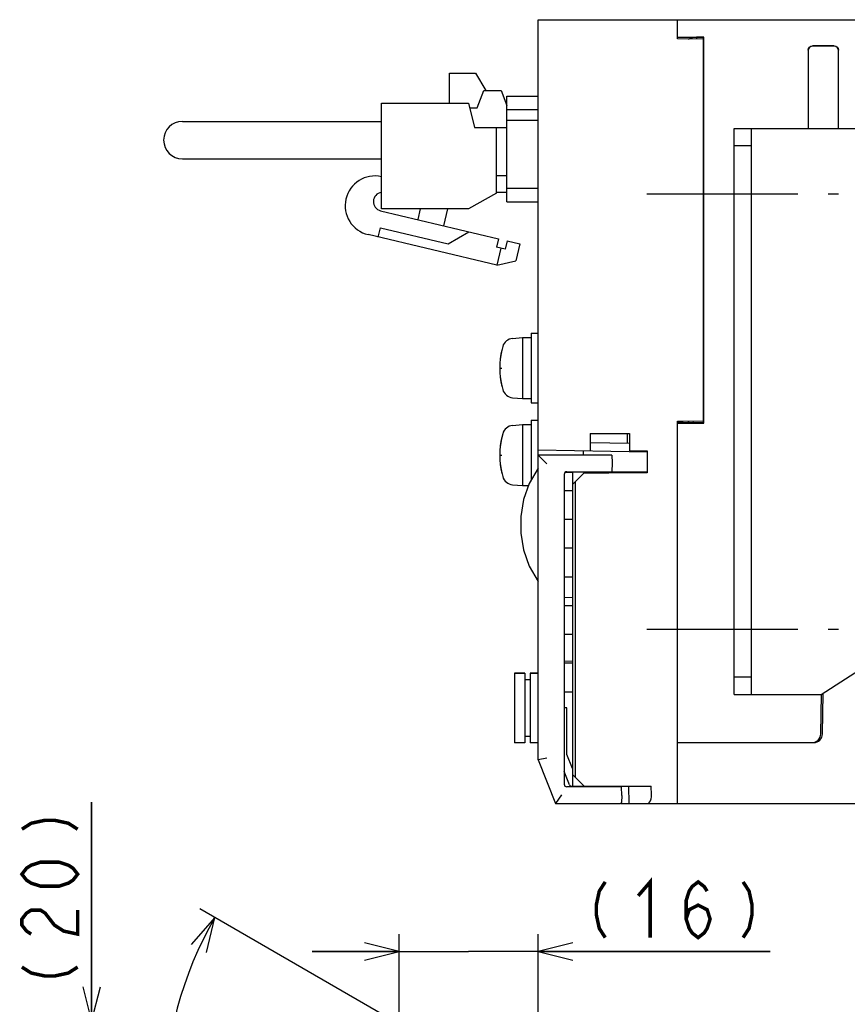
# Model space of a CAD drawing. Extents: x 58 to 816, y 33 to 569.
# Tile 19 of 22: x 544 to 639, y 456 to 569. Entities that reach past the tile are written whole.
import ezdxf

# ---------------------------------------------------------------- set-up
doc = ezdxf.new("R2010")
doc.units = 0
doc.header["$LTSCALE"] = 46.2
doc.linetypes.add('CENTER', pattern=[0.6, 0.375, -0.075, 0.075, -0.075])
doc.layers.get('0').update_dxf_attribs({"linetype": 'CONTINUOUS'})
for name, color, linetype in [('ALL_AXIS', 7, 'CONTINUOUS'), ('ALL_CURVE', 7, 'CONTINUOUS'), ('ALL_FEATURES', 7, 'CONTINUOUS')]:
    doc.layers.add(name, color=color, linetype=linetype)
doc.dimstyles.get("Standard").update_dxf_attribs({"dimtxt": 2.5, "dimasz": 2.5, "dimexe": 1.25, "dimexo": 0.625, "dimtad": 1, "dimcen": 2.5, "dimazin": 3, "dimtfac": 1, "dimtmove": 0, "dimatfit": 3})

# ---------------------------------------------------------------- blocks, each defined once
blk = doc.blocks.new('*D6')
at = {"color": 2, "linetype": 'CONTINUOUS'}
for p, q in [((589.07, 452.6), (564.3, 466.91)), ((603.12, 412.47), (603.12, 399.65))]:
    blk.add_line(p, q, dxfattribs=at)
for points in [[(565.08, 461.9), (566.03, 465.91), (563.3, 462.81)], [(599.08, 400.84), (603.12, 401.65), (599.18, 402.84)]]:
    blk.add_lwpolyline(points, dxfattribs=at)
for start, end in [(150, 210), (210, 270)]:
    blk.add_arc((603.12, 444.49), 42.84, start, end, dxfattribs=at)
blk = doc.blocks.new('_OPEN')
at = {"color": 0, "linetype": 'BYBLOCK'}
for p, q in [((0, 0), (-1, 0.25)), ((-1, -0.25), (0, 0)), ((-1, 0), (0, 0))]:
    blk.add_line(p, q, dxfattribs=at)
blk = doc.blocks.new('*D7')
at = {"color": 2, "linetype": 'CONTINUOUS'}
for p, q in [((587.19, 449.92), (587.19, 464)), ((603.12, 435), (603.12, 464)), ((587.19, 462), (577.19, 462)), ((577.19, 462), (595.16, 462)), ((629.76, 462), (595.16, 462)), ((603.12, 462), (629.76, 462))]:
    blk.add_line(p, q, dxfattribs=at)
at = {"color": 2, "linetype": 'CONTINUOUS', "xscale": 4, "yscale": 4, "zscale": 4}
blk.add_blockref('_OPEN', (587.19, 462), dxfattribs=at)
at = {"color": 2, "linetype": 'CONTINUOUS', "xscale": 4, "yscale": 4, "zscale": 4, "rotation": 180}
blk.add_blockref('_OPEN', (603.12, 462), dxfattribs=at)
blk = doc.blocks.new('*D8')
at = {"color": 2, "linetype": 'CONTINUOUS'}
for p, q in [((551.88, 453.95), (551.88, 479.14)), ((551.88, 479.14), (551.88, 443.97)), ((588.68, 453.95), (549.88, 453.95)), ((551.88, 424), (551.88, 443.97)), ((601.12, 434), (549.88, 434)), ((551.88, 434), (551.88, 424))]:
    blk.add_line(p, q, dxfattribs=at)
at = {"color": 2, "linetype": 'CONTINUOUS', "xscale": 4, "yscale": 4, "zscale": 4}
for p, rotation in [((551.88, 453.95), 270), ((551.88, 434), 90)]:
    blk.add_blockref('_OPEN', p, dxfattribs=dict(at, rotation=rotation))

msp = doc.modelspace()

# ---------------------------------------------------------------- linework, layer by layer
at = {"color": 2, "linetype": 'CONTINUOUS', "const_width": 0.4}
for points in [[(543.875, 476.045), (544.942, 476.733), (546.542, 477.077), (547.608, 477.077), (549.208, 476.733), (550.275, 476.045)], [(550.275, 470.885), (549.742, 470.197), (549.208, 469.853), (548.142, 469.509), (546.008, 469.509), (544.942, 469.853), (544.408, 470.197), (543.875, 470.885), (544.408, 471.573), (544.942, 471.917), (546.008, 472.261), (548.142, 472.261), (549.208, 471.917), (549.742, 471.573), (550.275, 470.885)], [(614.623, 468.4), (615.999, 470), (615.999, 463.6)], [(610.839, 470), (610.151, 468.933), (609.807, 467.333), (609.807, 466.267), (610.151, 464.667), (610.839, 463.6)], [(620.127, 465.733), (620.471, 466.8), (621.503, 467.333), (622.535, 466.8), (622.879, 465.733), (622.535, 464.667), (622.191, 464.133), (621.503, 463.6), (620.815, 464.133), (620.471, 464.667), (620.127, 465.733), (620.127, 467.867), (620.471, 468.933), (620.815, 469.467), (621.503, 470), (622.191, 469.467), (622.535, 468.933)], [(626.663, 470), (627.351, 468.933), (627.695, 467.333), (627.695, 466.267), (627.351, 464.667), (626.663, 463.6)], [(544.942, 464.005), (544.408, 464.349), (543.875, 465.037), (543.875, 465.725), (544.408, 466.413), (544.942, 466.757), (546.008, 466.757), (546.542, 466.413), (547.075, 465.725), (547.608, 465.037), (548.675, 464.349), (550.275, 464.005), (550.275, 466.757)], [(543.875, 460.221), (544.942, 459.533), (546.542, 459.189), (547.608, 459.189), (549.208, 459.533), (550.275, 460.221)]]:
    msp.add_lwpolyline(points, dxfattribs=at)
at = {"layer": 'ALL_AXIS', "color": 7, "linetype": 'CONTINUOUS'}
for p, q in [((592.945, 559.425), (592.945, 562.875)), ((592.945, 562.875), (595.945, 562.875)), ((585.145, 547.275), (585.145, 559.425)), ((585.145, 559.425), (595.145, 559.425)), ((595.145, 559.425), (595.845, 556.625)), ((598.345, 549.075), (595.145, 547.275)), ((595.145, 547.275), (585.145, 547.275)), ((600.206, 532.402), (601.325, 532.5)), ((601.325, 532.5), (601.325, 525.5)), ((601.325, 532.5), (602.325, 532.5)), ((602.325, 533), (602.325, 525)), ((602.325, 533), (603.125, 533)), ((600.206, 525.598), (601.325, 525.5)), ((601.325, 525.5), (602.325, 525.5)), ((602.325, 525), (603.125, 525)), ((600.206, 522.402), (601.325, 522.5)), ((601.325, 522.5), (601.325, 515.5)), ((601.325, 522.5), (602.325, 522.5)), ((602.325, 523), (602.325, 516.135)), ((602.325, 523), (603.125, 523)), ((609.66, 517.1), (609.664, 516.98)), ((611.59, 517.1), (611.587, 517.003)), ((600.206, 515.598), (601.325, 515.5)), ((601.325, 515.5), (602.012, 515.5)), ((600.425, 493.95), (600.425, 485.95)), ((600.425, 493.95), (601.625, 493.95)), ((602.225, 493.95), (603.125, 493.95)), ((609.663, 481), (609.66, 480.9)), ((611.587, 481), (611.59, 480.9))]:
    msp.add_line(p, q, dxfattribs=at)
at = {"layer": 'ALL_AXIS', "color": 7, "linetype": 'CENTER'}
for p, q in [((615.625, 549), (637.625, 549)), ((615.625, 499), (637.625, 499))]:
    msp.add_line(p, q, dxfattribs=at)
at = {"layer": 'ALL_AXIS', "color": 7, "linetype": 'CONTINUOUS'}
for centre, radius, start, end in [((584.402, 547.642), 3.415, 77.43071, 256.63689), ((585.298, 548.111), 1.078, 98.84573, 256.63689), ((607.725, 529), 9, 164.11915, 195.88085), ((600.319, 531.107), 1.3, 95, 164.11915), ((600.319, 526.893), 1.3, 195.88085, 265), ((600.319, 521.107), 1.3, 95, 164.11915), ((607.725, 519), 9, 164.11915, 195.88085), ((600.319, 516.893), 1.3, 195.88085, 265)]:
    msp.add_arc(centre, radius, start, end, dxfattribs=at)
at = {"layer": 'ALL_CURVE', "color": 40, "linetype": 'CONTINUOUS'}
for p, q in [((598.725, 529), (598.973, 529)), ((598.725, 519), (598.973, 519))]:
    msp.add_line(p, q, dxfattribs=at)
for centre in [(607.725, 529), (607.725, 519)]:
    msp.add_arc(centre, 9, 166.5066, 193.4934, dxfattribs=at)
at = {"layer": 'ALL_FEATURES', "color": 7, "linetype": 'CONTINUOUS'}
for p, q in [((603.125, 484), (603.125, 569)), ((603.125, 569), (778.125, 569)), ((619.125, 566.8), (619.125, 569)), ((619.125, 567), (622.16, 567)), ((622.125, 566.748), (619.125, 566.8)), ((620.398, 566.783), (620.781, 566.974)), ((620.714, 566.94), (620.713, 566.78)), ((620.781, 566.974), (620.78, 566.771)), ((620.781, 566.974), (621.299, 566.983)), ((621.299, 566.983), (621.297, 566.762)), ((622.125, 566.983), (621.299, 566.983)), ((622.16, 567), (622.125, 566.983)), ((622.125, 522.7), (622.125, 566.983)), ((622.16, 522.665), (622.16, 567)), ((634.125, 565.502), (634.125, 556.498)), ((634.151, 565.476), (634.151, 556.524)), ((637.127, 566), (634.623, 566)), ((637.101, 565.974), (634.649, 565.974)), ((637.599, 556.524), (637.599, 565.476)), ((637.625, 556.498), (637.625, 565.502)), ((595.945, 562.875), (597.148, 560.865)), ((596.145, 558.865), (596.895, 560.865)), ((596.895, 560.865), (598.895, 560.865)), ((598.895, 560.865), (599.545, 559.132)), ((599.545, 548.1), (599.545, 560.2)), ((599.545, 560.2), (603.125, 560.2)), ((595.285, 558.865), (596.145, 558.865)), ((599.545, 558.7), (603.125, 558.7)), ((599.545, 557.46), (603.125, 557.46)), ((562.295, 557.325), (585.145, 557.325)), ((595.845, 556.625), (599.545, 556.625)), ((598.345, 549.075), (598.345, 556.625)), ((625.625, 556.5), (714.625, 556.5)), ((627.625, 491.5), (627.625, 556.5)), ((627.625, 554.5), (625.625, 554.5)), ((562.295, 553.025), (585.145, 553.025)), ((599.545, 551.075), (598.345, 551.075)), ((603.125, 549.6), (599.545, 549.6)), ((599.545, 549.165), (598.345, 549.165)), ((589.351, 546.04), (589.645, 547.275)), ((592.728, 547.275), (592.27, 545.347)), ((599.545, 548.1), (603.125, 548.1)), ((585.049, 547.062), (598.594, 543.844)), ((584.766, 544.046), (585.021, 545.116)), ((585.021, 545.116), (592.804, 543.267)), ((598.387, 540.81), (583.613, 544.32)), ((592.804, 543.267), (595.189, 544.653)), ((598.594, 543.844), (598.363, 542.871)), ((599.336, 542.64), (598.363, 542.871)), ((598.85, 542.756), (598.387, 540.81)), ((599.567, 543.613), (599.336, 542.64)), ((599.567, 543.613), (601.027, 543.267)), ((601.027, 543.267), (600.564, 541.321)), ((598.387, 540.81), (600.564, 541.321)), ((619.125, 522.9), (622.125, 522.952)), ((619.125, 479), (619.125, 522.9)), ((619.125, 522.665), (622.16, 522.665)), ((619.8, 522.757), (620.355, 522.757)), ((620.357, 522.922), (620.355, 522.757)), ((620.355, 522.757), (620.395, 522.717)), ((620.397, 522.922), (620.395, 522.717)), ((620.912, 522.7), (620.395, 522.717)), ((620.914, 522.931), (620.912, 522.7)), ((622.125, 522.7), (620.912, 522.7)), ((622.16, 522.665), (622.125, 522.7)), ((609.125, 521.5), (609.125, 519.5)), ((609.125, 521.5), (613.625, 521.5)), ((613.625, 521.5), (613.625, 519.5)), ((613.625, 520.352), (609.125, 520.43)), ((603.125, 519.605), (615.637, 519.386)), ((603.125, 519), (604.125, 518)), ((611.594, 519), (603.125, 519)), ((608.325, 519), (608.325, 519.514)), ((611.594, 519), (611.625, 518.1)), ((613.625, 519.5), (615.669, 519.5)), ((615.637, 519.5), (615.637, 519.386)), ((615.669, 519.5), (615.669, 516.956)), ((611.625, 518.1), (611.59, 517.1)), ((606.125, 516.793), (606.125, 481.207)), ((607.125, 517), (606.206, 516.984)), ((606.415, 517.093), (606.625, 517.1)), ((606.625, 517.1), (611.59, 517.1)), ((607.125, 517.1), (607.125, 517.045)), ((607.125, 515.677), (607.125, 517.04)), ((609.659, 517.025), (607.125, 517.04)), ((607.125, 515.677), (608.425, 516.979)), ((608.425, 516.956), (607.425, 515.956)), ((609.66, 517.043), (608.425, 517.044)), ((608.425, 516.979), (610.98, 516.983)), ((608.425, 516.956), (608.425, 516.979)), ((615.669, 516.956), (608.425, 516.956)), ((609.664, 516.98), (609.66, 517.1)), ((615.602, 517.023), (615.669, 516.956)), ((607.425, 515.956), (607.125, 515.661)), ((607.125, 480.9), (607.125, 515.661)), ((607.425, 482), (607.425, 515.956)), ((607.125, 514.9), (606.125, 514.9)), ((607.125, 511.6), (606.125, 511.6)), ((607.125, 508.3), (606.125, 508.3)), ((607.125, 505), (606.125, 505)), ((635.625, 491.5), (655.625, 504.5)), ((606.125, 502.698), (607.125, 502.663)), ((607.125, 501.7), (606.125, 501.7)), ((607.125, 498.4), (606.125, 498.4)), ((607.125, 495.337), (606.125, 495.302)), ((607.125, 495.1), (606.125, 495.1)), ((601.625, 493.95), (600.425, 493.95)), ((601.625, 493.95), (601.625, 485.95)), ((602.225, 493.2), (601.625, 493.2)), ((602.225, 493.95), (602.225, 485.95)), ((603.125, 493.95), (602.225, 493.95)), ((627.625, 493.5), (625.625, 493.5)), ((607.125, 491.8), (606.125, 491.8)), ((625.625, 491.5), (635.625, 491.5)), ((635.572, 486.983), (635.651, 491.5)), ((635.772, 486.983), (635.854, 491.649)), ((606.125, 490.005), (606.425, 490)), ((606.425, 490), (606.125, 489.99)), ((606.425, 484.635), (606.425, 490)), ((602.225, 486.7), (601.625, 486.7)), ((601.625, 485.95), (600.425, 485.95)), ((603.125, 485.95), (602.225, 485.95)), ((619.125, 486), (634.772, 486)), ((604.125, 484.193), (603.125, 484)), ((603.125, 484), (605.125, 479)), ((607.079, 483.001), (606.425, 484.635)), ((607.125, 483), (607.079, 483.001)), ((606.74, 481.156), (606.125, 482.693)), ((607.125, 482.3), (608.425, 481)), ((606.625, 480.9), (606.415, 480.907)), ((612.69, 480.9), (606.625, 480.9)), ((607.125, 480.965), (607.013, 480.967)), ((607.125, 481), (616.125, 481)), ((609.66, 480.9), (609.663, 481)), ((612.075, 481), (612.078, 480.9)), ((612.725, 479.9), (612.69, 480.9)), ((613.596, 479), (613.556, 481)), ((616.165, 480), (616.125, 481)), ((605.802, 480), (605.125, 479)), ((612.725, 479.9), (612.698, 479.134)), ((605.125, 479), (612.555, 479)), ((612.615, 479), (778.125, 479))]:
    msp.add_line(p, q, dxfattribs=at)
at = {"layer": 'ALL_FEATURES', "color": 3, "linetype": 'CONTINUOUS'}
for p, q in [((625.625, 491.5), (625.625, 556.5)), ((613.405, 520.355), (613.405, 521.5))]:
    msp.add_line(p, q, dxfattribs=at)
at = {"layer": 'ALL_FEATURES', "color": 7, "linetype": 'CONTINUOUS'}
for points in [[(634.125, 565.502), (634.163, 565.693), (634.271, 565.854), (634.432, 565.962), (634.623, 566)], [(634.649, 565.974), (634.458, 565.936), (634.297, 565.828), (634.189, 565.667), (634.151, 565.476)], [(637.599, 565.476), (637.561, 565.667), (637.453, 565.828), (637.292, 565.936), (637.101, 565.974)], [(637.127, 566), (637.318, 565.962), (637.479, 565.854), (637.587, 565.693), (637.625, 565.502)], [(619.8, 522.757), (619.418, 522.76), (619.125, 522.767)], [(603.125, 517.5), (602.097, 515.746), (601.457, 513.889), (601.16, 511.97), (601.16, 510.03), (601.457, 508.111), (602.097, 506.254), (603.125, 504.5)], [(610.98, 516.983), (611.234, 516.985), (611.443, 516.989)], [(611.443, 516.989), (611.591, 516.993), (611.666, 516.998), (611.675, 517)], [(611.675, 517), (611.664, 517.003), (611.587, 517.007)], [(615.602, 517.023), (615.566, 517.027), (615.468, 517.032), (615.315, 517.035), (615.117, 517.038), (614.886, 517.04), (611.59, 517.042)], [(615.628, 479), (615.789, 479.04), (615.93, 479.154), (616.041, 479.324), (616.117, 479.531), (616.158, 479.76), (616.165, 480)], [(612.698, 479.134), (612.681, 479.057), (612.635, 479.014), (612.555, 479)]]:
    msp.add_lwpolyline(points, dxfattribs=at)
for centre, radius, start, end in [((562.295, 555.175), 2.15, 90, 270), ((606.425, 516.793), 0.3, 92, 180), ((634.572, 487), 1, 270, 359), ((634.772, 487), 1, 270, 359), ((606.425, 481.207), 0.3, 180, 268), ((607.018, 481.267), 0.3, 201.80141, 269)]:
    msp.add_arc(centre, radius, start, end, dxfattribs=at)

# ---------------------------------------------------------------- dimensions: what is measured, and where the dimension line sits
at = {"color": 2, "linetype": 'CONTINUOUS'}
for base, p1, p2, angle, picture, middle in [((551.875, 453.947), (601.125, 434), (588.676, 453.947), 90, '*D8', (550.275, 457.125)), ((587.193, 462), (603.125, 435), (587.193, 449.915), 180, '*D7', (607.743, 463.6))]:
    dim = msp.add_linear_dim(base=base, p1=p1, p2=p2, angle=angle, dimstyle='Standard', dxfattribs=at)
    dim.commit()
    dim.dimension.update_dxf_attribs({"geometry": picture, "text_midpoint": middle, "dimtype": 128})
dim = msp.add_angular_dim_2l(base=(566.028, 423.072), line1=((564.296, 466.908), (589.074, 452.603)), line2=((603.125, 412.465), (603.125, 399.654)), dimstyle='Standard', dxfattribs=at)
dim.commit()
dim.dimension.update_dxf_attribs({"geometry": '*D6', "text_midpoint": (567.638, 426.578), "dimtype": 130})

doc.saveas('drawing.dxf')
